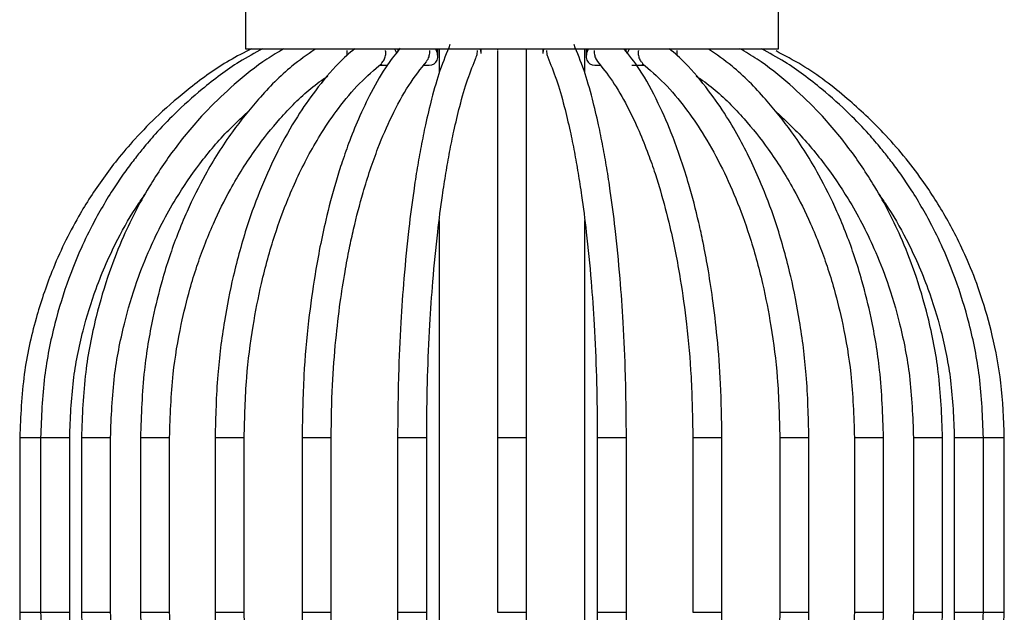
# Model space of a CAD drawing. Header units: millimetres. Extents: x 62 to 123, y 121 to 250.
# Tile 13 of 15: x 119.45 to 122.83, y 164.79 to 166.83. Entities that reach past the tile are written whole.
import ezdxf

# ---------------------------------------------------------------- set-up
doc = ezdxf.new("R2010")
doc.units = ezdxf.units.MM

msp = doc.modelspace()

# ---------------------------------------------------------------- linework, layer by layer
at = {"color": 7, "linetype": 'Continuous', "lineweight": 25}
for p, q in [((120.22665, 166.91413), (120.22665, 166.72913)), ((122.05665, 166.72913), (122.05665, 166.91413)), ((120.22665, 166.72913), (122.05665, 166.72913)), ((120.7508, 166.72191), (120.7508, 166.72913)), ((120.88659, 166.70227), (120.88659, 166.72913)), ((120.89165, 166.72913), (120.89165, 166.6451)), ((121.03571, 166.71221), (121.03571, 166.72913)), ((121.09165, 166.72913), (121.09165, 166.7226)), ((121.19165, 166.7226), (121.19165, 166.72913)), ((121.24759, 166.72913), (121.24759, 166.71221)), ((121.39165, 166.6451), (121.39165, 166.72913)), ((121.39671, 166.72913), (121.39671, 166.70227)), ((121.5325, 166.72913), (121.5325, 166.72093)), ((120.68756, 166.6726), (120.71334, 166.6726)), ((120.83925, 166.6726), (120.85693, 166.6726)), ((121.42638, 166.6726), (121.44453, 166.6726)), ((121.55312, 166.6726), (121.59575, 166.6726)), ((120.89165, 166.13967), (120.89165, 164.04838)), ((121.39165, 164.04838), (121.39165, 166.13967)), ((119.45069, 165.39395), (119.45069, 164.79395)), ((119.45069, 165.39395), (119.52241, 165.39395)), ((119.52241, 165.39395), (119.52241, 164.79395)), ((119.52241, 165.39395), (119.62241, 165.39395)), ((119.62241, 164.79395), (119.62241, 165.39395)), ((119.66271, 165.39395), (119.66271, 164.79395)), ((119.66271, 165.39395), (119.76271, 165.39395)), ((119.76271, 164.79395), (119.76271, 165.39395)), ((119.86546, 165.39395), (119.86546, 164.79395)), ((119.86546, 165.39395), (119.96546, 165.39395)), ((119.96546, 164.79395), (119.96546, 165.39395)), ((120.12181, 165.39395), (120.12181, 164.79395)), ((120.12181, 165.39395), (120.22181, 165.39395)), ((120.22181, 164.79395), (120.22181, 165.39395)), ((120.42054, 165.39395), (120.42054, 164.79395)), ((120.42054, 165.39395), (120.52054, 165.39395)), ((120.52054, 164.79395), (120.52054, 165.39395)), ((120.7486, 165.39395), (120.7486, 164.79395)), ((120.7486, 165.39395), (120.84858, 165.39395)), ((120.84858, 165.39395), (120.8486, 165.39395)), ((120.8486, 164.79395), (120.8486, 165.39395)), ((121.09165, 165.39395), (121.09165, 164.79395)), ((121.09165, 165.39395), (121.19165, 165.39395)), ((121.19165, 164.79395), (121.19165, 165.39395)), ((121.43471, 165.39395), (121.43471, 164.79395)), ((121.43471, 165.39395), (121.4358, 165.39395)), ((121.4358, 165.39395), (121.53471, 165.39395)), ((121.53471, 164.79395), (121.53471, 165.39395)), ((121.76277, 165.39395), (121.76277, 164.79395)), ((121.76277, 165.39395), (121.76709, 165.39395)), ((121.76709, 165.39395), (121.86277, 165.39395)), ((121.86277, 164.79395), (121.86277, 165.39395)), ((122.0615, 165.39395), (122.0615, 164.79395)), ((122.0615, 165.39395), (122.07105, 165.39395)), ((122.07105, 165.39395), (122.1615, 165.39395)), ((122.1615, 164.79395), (122.1615, 165.39395)), ((122.31784, 165.39395), (122.31784, 164.79395)), ((122.31784, 165.39395), (122.33439, 165.39395)), ((122.33439, 165.39395), (122.41784, 165.39395)), ((122.41784, 164.79395), (122.41784, 165.39395)), ((122.5206, 165.39395), (122.5206, 164.79395)), ((122.5206, 165.39395), (122.5456, 165.39395)), ((122.5456, 165.39395), (122.6206, 165.39395)), ((122.6206, 164.79395), (122.6206, 165.39395)), ((122.6609, 165.39395), (122.6609, 164.79395)), ((122.6609, 165.39395), (122.69545, 165.39395)), ((122.69545, 165.39395), (122.7609, 165.39395)), ((122.76057, 165.39395), (122.83261, 165.39395)), ((122.7609, 164.79395), (122.7609, 165.39395)), ((122.83261, 164.79395), (122.83261, 165.39395)), ((119.45069, 164.79395), (119.52272, 164.79395)), ((119.52241, 164.79395), (119.62241, 164.79395)), ((119.66271, 164.79395), (119.76271, 164.79395)), ((119.86546, 164.79395), (119.96546, 164.79395)), ((120.12181, 164.79395), (120.22181, 164.79395)), ((120.42054, 164.79395), (120.52054, 164.79395)), ((120.7486, 164.79395), (120.84858, 164.79395)), ((120.84858, 164.79395), (120.8486, 164.79395)), ((121.09165, 164.79395), (121.19165, 164.79395)), ((121.43471, 164.79395), (121.43472, 164.79395)), ((121.43472, 164.79395), (121.53471, 164.79395)), ((121.76277, 164.79395), (121.76709, 164.79395)), ((121.76709, 164.79395), (121.86277, 164.79395)), ((122.0615, 164.79395), (122.07105, 164.79395)), ((122.07105, 164.79395), (122.1615, 164.79395)), ((122.31784, 164.79395), (122.33439, 164.79395)), ((122.33439, 164.79395), (122.41784, 164.79395)), ((122.5206, 164.79395), (122.5456, 164.79395)), ((122.5456, 164.79395), (122.6206, 164.79395)), ((122.6609, 164.79395), (122.69545, 164.79395)), ((122.69545, 164.79395), (122.7609, 164.79395)), ((122.7609, 164.79395), (122.83261, 164.79395))]:
    msp.add_line(p, q, dxfattribs=at)
for centre, major_axis, ratio, start_param, end_param in [((120.7008, 166.7226), (0.04455, -0.04455), 0.5095254, 0.8959442, 1.2304573), ((120.83659, 166.7226), (0.04193, -0.04193), 0.6494076, 5.7072267, 7.4089228), ((120.98571, 166.7226), (0.03886, -0.03886), 0.809784, 0.6806784, 1.0210178), ((121.29759, 166.7226), (0.03886, 0.03886), 0.809784, 2.1205749, 2.4609142), ((121.44671, 166.7226), (0.04193, 0.04193), 0.6494076, 2.0158551, 3.7175513), ((121.5825, 166.7226), (0.04455, 0.04455), 0.5095254, 1.9111354, 2.2638696)]:
    msp.add_ellipse(centre, major_axis=major_axis, ratio=ratio, start_param=start_param, end_param=end_param, dxfattribs=at)
for points, knots in [([(120.24728, 166.72913), (120.22162, 166.71596), (120.1471, 166.67774), (120.04077, 166.60069), (119.93319, 166.50937), (119.85088, 166.42539), (119.78811, 166.35196), (119.72171, 166.26468), (119.64103, 166.13964), (119.56265, 165.97765), (119.50141, 165.79552), (119.45956, 165.60467), (119.45376, 165.46686), (119.45069, 165.39395)], [0, 0, 0, 0, 0.0531013, 0.1541393, 0.2406576, 0.3126443, 0.3701094, 0.4181726, 0.5141289, 0.643055, 0.7473878, 0.8663756, 1, 1, 1, 1]), ([(120.28583, 166.72913), (120.2587, 166.71455), (120.18522, 166.67505), (120.08445, 166.59803), (119.98913, 166.51328), (119.92273, 166.44376), (119.87739, 166.391), (119.84248, 166.34715), (119.80926, 166.30236), (119.7586, 166.22812), (119.68932, 166.10939), (119.62055, 165.95296), (119.567, 165.77876), (119.53021, 165.59591), (119.52511, 165.46388), (119.52241, 165.39395)], [0, 0, 0, 0, 0.0585855, 0.1586866, 0.2387832, 0.2988691, 0.3389559, 0.3689949, 0.4036382, 0.4430185, 0.5364258, 0.658547, 0.757993, 0.8718158, 1, 1, 1, 1]), ([(120.60132, 166.72913), (120.58283, 166.71314), (120.53516, 166.67191), (120.46975, 166.59203), (120.39961, 166.49139), (120.33723, 166.38096), (120.27972, 166.25536), (120.22723, 166.11211), (120.18445, 165.95772), (120.15078, 165.78573), (120.12694, 165.60061), (120.12359, 165.46582), (120.12181, 165.39395)], [0, 0, 0, 0, 0.0631604, 0.1628032, 0.2459529, 0.3454204, 0.4407647, 0.5359084, 0.653566, 0.7526197, 0.8681075, 1, 1, 1, 1]), ([(120.75787, 166.73116), (120.74308, 166.71278), (120.70791, 166.66905), (120.66012, 166.58544), (120.61589, 166.49354), (120.5822, 166.40965), (120.55663, 166.33654), (120.52971, 166.25007), (120.49712, 166.12664), (120.46554, 165.9671), (120.4409, 165.78802), (120.42409, 165.60063), (120.42177, 165.46544), (120.42055, 165.39395)], [0, 0, 0, 0, 0.0721444, 0.1716333, 0.2566927, 0.3273784, 0.3837551, 0.4308675, 0.5248572, 0.6510526, 0.7531095, 0.8694373, 1, 1, 1, 1]), ([(120.92866, 166.74315), (120.917, 166.71487), (120.8947, 166.66078), (120.86701, 166.56479), (120.84567, 166.4756), (120.82943, 166.39562), (120.81595, 166.31977), (120.80152, 166.22687), (120.78536, 166.1021), (120.7705, 165.95059), (120.75875, 165.781), (120.75041, 165.59819), (120.74924, 165.46499), (120.74862, 165.39395)], [0, 0, 0, 0, 0.1081573, 0.2069263, 0.286367, 0.3475739, 0.4051169, 0.4637625, 0.5539981, 0.6668777, 0.7620442, 0.8730927, 1, 1, 1, 1]), ([(121.53468, 165.39395), (121.53406, 165.46499), (121.5329, 165.59819), (121.52456, 165.781), (121.51281, 165.95059), (121.49795, 166.1021), (121.48179, 166.22687), (121.46736, 166.31977), (121.45388, 166.39562), (121.43764, 166.4756), (121.41629, 166.56479), (121.38861, 166.66077), (121.36631, 166.71486), (121.35465, 166.74312)], [0, 0, 0, 0, 0.1269105, 0.2379617, 0.3331306, 0.446013, 0.5362508, 0.5948979, 0.6524423, 0.7136508, 0.7930934, 0.8918648, 1, 1, 1, 1]), ([(121.86276, 165.39395), (121.86185, 165.45568), (121.86013, 165.57141), (121.84786, 165.73105), (121.83234, 165.86465), (121.81556, 165.97283), (121.7993, 166.05925), (121.77857, 166.1548), (121.74621, 166.2791), (121.6998, 166.41748), (121.64245, 166.54894), (121.58639, 166.65349), (121.54441, 166.7064), (121.52638, 166.72913)], [0, 0, 0, 0, 0.1130069, 0.2118692, 0.2965759, 0.367103, 0.4234387, 0.4705503, 0.5646686, 0.6913656, 0.7941078, 0.9115417, 1, 1, 1, 1]), ([(122.1615, 165.39395), (122.15972, 165.46582), (122.15637, 165.60061), (122.13253, 165.78573), (122.09886, 165.95772), (122.05608, 166.11211), (122.00901, 166.24057), (121.96595, 166.33809), (121.92478, 166.41903), (121.87578, 166.50276), (121.81355, 166.59203), (121.74815, 166.67191), (121.70048, 166.71314), (121.68199, 166.72913)], [0, 0, 0, 0, 0.1318861, 0.2473683, 0.3464172, 0.464069, 0.5592082, 0.6227294, 0.6864679, 0.754059, 0.8372047, 0.9368426, 1, 1, 1, 1]), ([(122.6206, 165.39395), (122.61776, 165.46903), (122.61247, 165.60893), (122.57521, 165.79932), (122.52938, 165.95433), (122.481, 166.07665), (122.43261, 166.17721), (122.37308, 166.28245), (122.29333, 166.39918), (122.19667, 166.51255), (122.09203, 166.61122), (122.00436, 166.68232), (121.94421, 166.71755), (121.92444, 166.72913)], [0, 0, 0, 0, 0.1377789, 0.2567447, 0.3568644, 0.4381077, 0.5031354, 0.567668, 0.6683154, 0.7749442, 0.8580174, 0.9533331, 1, 1, 1, 1]), ([(122.7609, 165.39395), (122.7582, 165.46388), (122.75309, 165.59591), (122.71631, 165.77876), (122.66276, 165.95296), (122.59398, 166.10939), (122.52471, 166.22812), (122.47404, 166.30236), (122.44083, 166.34715), (122.40592, 166.391), (122.36058, 166.44376), (122.29418, 166.51328), (122.19886, 166.59803), (122.09809, 166.67505), (122.02461, 166.71455), (121.99748, 166.72913)], [0, 0, 0, 0, 0.1281842, 0.242007, 0.341453, 0.4635742, 0.5569815, 0.5963618, 0.6310051, 0.6610441, 0.7011309, 0.7612168, 0.8413134, 0.9414145, 1, 1, 1, 1]), ([(120.35744, 166.72826), (120.33815, 166.71695), (120.27849, 166.68199), (120.19128, 166.61121), (120.08663, 166.51255), (119.98997, 166.39918), (119.91022, 166.28245), (119.8507, 166.17721), (119.8023, 166.07665), (119.75393, 165.95433), (119.7081, 165.79932), (119.67084, 165.60893), (119.66555, 165.46903), (119.66271, 165.39395)], [0, 0, 0, 0, 0.0455828, 0.1410069, 0.2241746, 0.3309247, 0.4316865, 0.4962925, 0.5613941, 0.6427298, 0.7429634, 0.8620644, 1, 1, 1, 1]), ([(120.46445, 166.72647), (120.43793, 166.70806), (120.36896, 166.66019), (120.27455, 166.56336), (120.17407, 166.4388), (120.09226, 166.30879), (120.032, 166.18792), (119.99262, 166.09303), (119.96405, 166.01359), (119.93474, 165.91874), (119.90313, 165.78977), (119.87268, 165.61016), (119.86805, 165.47146), (119.86547, 165.39395)], [0, 0, 0, 0, 0.0728943, 0.189535, 0.2894963, 0.4082142, 0.5001496, 0.555994, 0.6076068, 0.6622035, 0.7447696, 0.8573883, 1, 1, 1, 1]), ([(120.5759, 166.70607), (120.57598, 166.71138), (120.57607, 166.71685), (120.57514, 166.72245), (120.57512, 166.7226)], [0, 0, 0, 0, 0.9718515, 1, 1, 1, 1]), ([(120.69321, 166.67944), (120.69652, 166.68282), (120.70321, 166.68963), (120.70809, 166.70502), (120.70832, 166.71659), (120.70757, 166.72245), (120.70754, 166.7226)], [0, 0, 0, 0, 0.3264394, 0.6586963, 0.9908245, 1, 1, 1, 1]), ([(120.84764, 166.68686), (120.84886, 166.688), (120.85395, 166.69272), (120.85839, 166.70516), (120.85948, 166.71659), (120.85896, 166.72245), (120.85894, 166.7226)], [0, 0, 0, 0, 0.1354712, 0.5619297, 0.9882231, 1, 1, 1, 1]), ([(120.84858, 165.39395), (120.84919, 165.4636), (120.85033, 165.59427), (120.85847, 165.77364), (120.86997, 165.94033), (120.88452, 166.08924), (120.90032, 166.21162), (120.9144, 166.30246), (120.92752, 166.37635), (120.94323, 166.45378), (120.96359, 166.53876), (120.98918, 166.62756), (121.00903, 166.67559), (121.01914, 166.70006)], [0, 0, 0, 0, 0.1272514, 0.2387187, 0.3343884, 0.4482035, 0.5389195, 0.5979805, 0.6560611, 0.7173789, 0.7971476, 0.8966352, 1, 1, 1, 1]), ([(121.01804, 166.70061), (121.01892, 166.70215), (121.02258, 166.70855), (121.02296, 166.71659), (121.02271, 166.72245), (121.0227, 166.7226)], [0, 0, 0, 0, 0.2343901, 0.9794176, 1, 1, 1, 1]), ([(121.09165, 166.72095), (121.09165, 166.68339), (121.09165, 166.61288), (121.09165, 166.49074), (121.09165, 166.39167), (121.09165, 166.32059), (121.09165, 166.23622), (121.09165, 166.11529), (121.09165, 165.95864), (121.09165, 165.78246), (121.09165, 165.59783), (121.09165, 165.46449), (121.09165, 165.39395)], [0, 0, 0, 0, 0.1469015, 0.2757652, 0.3444157, 0.3992326, 0.4450629, 0.53655, 0.6595051, 0.7590206, 0.8725246, 1, 1, 1, 1]), ([(121.19165, 165.39395), (121.19165, 165.45487), (121.19165, 165.56908), (121.19165, 165.72652), (121.19165, 165.85819), (121.19165, 165.96469), (121.19165, 166.04969), (121.19165, 166.14343), (121.19165, 166.26481), (121.19165, 166.39918), (121.19165, 166.52629), (121.19165, 166.63549), (121.19165, 166.69264), (121.19165, 166.72135)], [0, 0, 0, 0, 0.1100948, 0.2063801, 0.2888504, 0.3574889, 0.4122914, 0.4581126, 0.5495826, 0.6724985, 0.77198, 0.8854657, 1, 1, 1, 1]), ([(121.26061, 166.7226), (121.2606, 166.72245), (121.26053, 166.7209), (121.26065, 166.7137), (121.2614, 166.7058), (121.26463, 166.70076), (121.26484, 166.70043)], [0, 0, 0, 0, 0.0205905, 0.20215031, 0.94789546, 1, 1, 1, 1]), ([(121.26417, 166.70004), (121.27429, 166.67557), (121.29413, 166.62755), (121.31971, 166.53876), (121.34008, 166.45378), (121.35579, 166.37635), (121.36891, 166.30246), (121.38299, 166.21162), (121.39879, 166.08924), (121.41334, 165.94033), (121.42484, 165.77364), (121.43298, 165.59427), (121.43412, 165.4636), (121.43473, 165.39395)], [0, 0, 0, 0, 0.1033369, 0.2028276, 0.2825988, 0.3439185, 0.4020009, 0.4610637, 0.5517825, 0.6656012, 0.7612739, 0.8727447, 1, 1, 1, 1]), ([(121.42436, 166.7226), (121.42435, 166.72245), (121.42421, 166.7209), (121.42388, 166.71363), (121.42607, 166.70153), (121.43061, 166.69069), (121.43485, 166.6871), (121.43526, 166.68675)], [0, 0, 0, 0, 0.01183798, 0.11622117, 0.54496835, 0.95601441, 1, 1, 1, 1]), ([(121.57576, 166.7226), (121.57574, 166.72245), (121.57554, 166.7209), (121.57489, 166.71365), (121.57602, 166.70133), (121.58135, 166.68777), (121.58751, 166.68225), (121.59026, 166.67978)], [0, 0, 0, 0, 0.0091832, 0.0901572, 0.4227529, 0.7416171, 1, 1, 1, 1]), ([(121.70819, 166.7226), (121.70816, 166.72245), (121.70791, 166.7209), (121.70708, 166.71512), (121.70746, 166.70978), (121.70774, 166.70577)], [0, 0, 0, 0, 0.027374, 0.2687481, 1, 1, 1, 1]), ([(122.41784, 165.39395), (122.41525, 165.47146), (122.41063, 165.61016), (122.38018, 165.78977), (122.34857, 165.91874), (122.31926, 166.01359), (122.29069, 166.09303), (122.25131, 166.18792), (122.19105, 166.30879), (122.10924, 166.4388), (122.00876, 166.56337), (121.91378, 166.66071), (121.84419, 166.70897), (121.81705, 166.72779)], [0, 0, 0, 0, 0.1423735, 0.2548041, 0.3372322, 0.3917378, 0.4432644, 0.4990155, 0.5907973, 0.709317, 0.8091113, 0.9255572, 1, 1, 1, 1]), ([(122.83261, 165.39395), (122.83033, 165.45692), (122.82605, 165.57496), (122.79544, 165.7377), (122.75678, 165.87382), (122.71499, 165.98394), (122.67455, 166.07183), (122.62309, 166.16877), (122.54314, 166.29424), (122.4292, 166.43335), (122.28926, 166.56431), (122.16584, 166.65996), (122.07849, 166.70552), (122.04851, 166.72117)], [0, 0, 0, 0, 0.1164922, 0.2183809, 0.3056601, 0.3783118, 0.4363311, 0.4848266, 0.5816257, 0.7117333, 0.8170493, 0.9372007, 1, 1, 1, 1]), ([(120.22181, 165.39395), (120.22351, 165.46274), (120.2267, 165.59176), (120.24941, 165.76876), (120.28146, 165.93304), (120.3221, 166.08014), (120.3666, 166.20188), (120.4071, 166.29383), (120.44563, 166.36979), (120.49123, 166.44782), (120.54844, 166.53035), (120.61662, 166.61245), (120.66857, 166.65676), (120.69414, 166.67857)], [0, 0, 0, 0, 0.1279713, 0.2400061, 0.3360968, 0.4502832, 0.5423801, 0.6038483, 0.6655218, 0.7307222, 0.8108847, 0.9068993, 1, 1, 1, 1]), ([(120.52053, 165.39395), (120.52142, 165.45407), (120.5231, 165.56674), (120.53505, 165.72199), (120.55013, 165.85173), (120.56642, 165.95656), (120.58216, 166.04013), (120.60214, 166.13208), (120.63303, 166.25052), (120.67679, 166.38096), (120.72995, 166.50345), (120.78567, 166.60659), (120.82812, 166.65959), (120.84897, 166.68563)], [0, 0, 0, 0, 0.1110172, 0.2080788, 0.291185, 0.3603257, 0.4155042, 0.4616333, 0.5536545, 0.6770997, 0.7768156, 0.8903459, 1, 1, 1, 1]), ([(121.43439, 166.68586), (121.45197, 166.66422), (121.4879, 166.61999), (121.5356, 166.53715), (121.57635, 166.45202), (121.60779, 166.37361), (121.63188, 166.30467), (121.65748, 166.22236), (121.68873, 166.10395), (121.71916, 165.95017), (121.74299, 165.77689), (121.7593, 165.59503), (121.76158, 165.46353), (121.76278, 165.39395)], [0, 0, 0, 0, 0.0923093, 0.1886315, 0.2712636, 0.3401266, 0.3951751, 0.4412168, 0.5331771, 0.6568889, 0.7570978, 0.8714678, 1, 1, 1, 1]), ([(121.58912, 166.67862), (121.61471, 166.65679), (121.66668, 166.61246), (121.73487, 166.53035), (121.79937, 166.43727), (121.85759, 166.33413), (121.91159, 166.21588), (121.9612, 166.08014), (122.00185, 165.93304), (122.0339, 165.76876), (122.05661, 165.59176), (122.0598, 165.46274), (122.0615, 165.39395)], [0, 0, 0, 0, 0.0931561, 0.1891703, 0.2693323, 0.3653677, 0.4576228, 0.5497192, 0.663905, 0.7599952, 0.8720294, 1, 1, 1, 1]), ([(119.96546, 165.39395), (119.9679, 165.46723), (119.97226, 165.59849), (120.00095, 165.76853), (120.03082, 165.89085), (120.05851, 165.98069), (120.08543, 166.05568), (120.1224, 166.14495), (120.17882, 166.25835), (120.25499, 166.37971), (120.34806, 166.49513), (120.43091, 166.58096), (120.48963, 166.62194), (120.50948, 166.63579)], [0, 0, 0, 0, 0.1444069, 0.2586467, 0.3426938, 0.3984129, 0.4507124, 0.5073533, 0.6006268, 0.7208259, 0.8219632, 0.9398255, 1, 1, 1, 1]), ([(121.77383, 166.63579), (121.79368, 166.62194), (121.8524, 166.58096), (121.93525, 166.49513), (122.02831, 166.37971), (122.10449, 166.25835), (122.16091, 166.14495), (122.19787, 166.05568), (122.22479, 165.98069), (122.25249, 165.89085), (122.28236, 165.76853), (122.31105, 165.59849), (122.31541, 165.46723), (122.31784, 165.39395)], [0, 0, 0, 0, 0.0601745, 0.1780368, 0.2791741, 0.3993732, 0.4926467, 0.5492876, 0.6015871, 0.6573062, 0.7413533, 0.8555931, 1, 1, 1, 1]), ([(119.76271, 165.39395), (119.76538, 165.46471), (119.77036, 165.59653), (119.80543, 165.77578), (119.84853, 165.92157), (119.89396, 166.03646), (119.93932, 166.13072), (119.995, 166.22924), (120.06959, 166.33805), (120.15585, 166.4405), (120.21755, 166.49718), (120.24251, 166.52011)], [0, 0, 0, 0, 0.1628872, 0.303469, 0.4217258, 0.5176421, 0.59438, 0.6704987, 0.7891337, 0.914705, 1, 1, 1, 1]), ([(122.0408, 166.52011), (122.06575, 166.49718), (122.12746, 166.4405), (122.21372, 166.33805), (122.28831, 166.22924), (122.34398, 166.13072), (122.38935, 166.03646), (122.43478, 165.92157), (122.47787, 165.77578), (122.51294, 165.59653), (122.51792, 165.46471), (122.5206, 165.39395)], [0, 0, 0, 0, 0.08529503, 0.2108663, 0.3295013, 0.40561999, 0.48235793, 0.57827418, 0.69653095, 0.8371128, 1, 1, 1, 1]), ([(119.62241, 165.39395), (119.62493, 165.45938), (119.62969, 165.58291), (119.66406, 165.75398), (119.71404, 165.91702), (119.77852, 166.06323), (119.84022, 166.17042), (119.8753, 166.22115), (119.88373, 166.23335)], [0, 0, 0, 0, 0.2184379, 0.4124281, 0.5819512, 0.7902202, 0.9495725, 1, 1, 1, 1]), ([(122.39957, 166.23335), (122.40801, 166.22115), (122.44309, 166.17042), (122.50478, 166.06323), (122.56927, 165.91702), (122.61924, 165.75398), (122.65361, 165.58291), (122.65837, 165.45938), (122.6609, 165.39395)], [0, 0, 0, 0, 0.0504275, 0.2097798, 0.4180488, 0.5875719, 0.7815621, 1, 1, 1, 1]), ([(119.45069, 164.79395), (119.45294, 164.73143), (119.45716, 164.61423), (119.48734, 164.45261), (119.52547, 164.3174), (119.56667, 164.20797), (119.60655, 164.12059), (119.6573, 164.02418), (119.73614, 163.89925), (119.84867, 163.76076), (119.98647, 163.62936), (120.14027, 163.51215), (120.26137, 163.44943), (120.32539, 163.41628)], [0, 0, 0, 0, 0.108686, 0.2037429, 0.2851654, 0.3529371, 0.4070531, 0.4522936, 0.5426015, 0.6639716, 0.7622075, 0.874279, 1, 1, 1, 1]), ([(119.52241, 164.79395), (119.52507, 164.72452), (119.5301, 164.59343), (119.56637, 164.41184), (119.61918, 164.23876), (119.687, 164.08325), (119.75532, 163.96509), (119.8053, 163.89116), (119.83807, 163.84653), (119.87252, 163.80281), (119.91727, 163.75018), (119.98286, 163.68082), (120.07679, 163.59573), (120.20287, 163.5005), (120.30412, 163.44625), (120.3593, 163.41668)], [0, 0, 0, 0, 0.1207933, 0.2280506, 0.3217579, 0.4368273, 0.5248361, 0.5619376, 0.5945731, 0.6228712, 0.660659, 0.7172775, 0.7927383, 0.8870365, 1, 1, 1, 1]), ([(119.8837, 163.95445), (119.87415, 163.96839), (119.83827, 164.02069), (119.77626, 164.12919), (119.71273, 164.27458), (119.66345, 164.43653), (119.62959, 164.60639), (119.62489, 164.72901), (119.62241, 164.79395)], [0, 0, 0, 0, 0.0574612, 0.2156454, 0.4223802, 0.5906458, 0.7831919, 1, 1, 1, 1]), ([(119.66271, 164.79395), (119.66551, 164.71941), (119.67072, 164.58051), (119.70746, 164.39143), (119.75265, 164.23741), (119.80035, 164.11581), (119.84808, 164.01577), (119.9068, 163.91101), (119.98547, 163.79466), (120.08094, 163.68165), (120.18406, 163.58253), (120.29492, 163.49375), (120.3803, 163.44396), (120.42553, 163.41758)], [0, 0, 0, 0, 0.1299083, 0.2420749, 0.3364698, 0.4130642, 0.4743717, 0.5352153, 0.6301035, 0.7306266, 0.8089382, 0.8987812, 1, 1, 1, 1]), ([(120.24296, 163.6669), (120.21595, 163.692), (120.15264, 163.75086), (120.06529, 163.8555), (119.99172, 163.96398), (119.93681, 164.06205), (119.89208, 164.15582), (119.84729, 164.27004), (119.80481, 164.41488), (119.77025, 164.59287), (119.76534, 164.72372), (119.76271, 164.79395)], [0, 0, 0, 0, 0.0926545, 0.2172248, 0.3349115, 0.4104154, 0.4865366, 0.5816858, 0.6989904, 0.8384347, 1, 1, 1, 1]), ([(119.86547, 164.79395), (119.86804, 164.71654), (119.87266, 164.57815), (119.90294, 164.39916), (119.93423, 164.27111), (119.96307, 164.17732), (119.99109, 164.0989), (120.02979, 164.00489), (120.08913, 163.88472), (120.16989, 163.75529), (120.26889, 163.63042), (120.38243, 163.51516), (120.47278, 163.45259), (120.52094, 163.41923)], [0, 0, 0, 0, 0.1353218, 0.2419338, 0.3197791, 0.3708623, 0.4191597, 0.4715832, 0.5581773, 0.670149, 0.7644185, 0.8744135, 1, 1, 1, 1]), ([(120.50907, 163.55245), (120.48717, 163.56796), (120.4268, 163.61072), (120.34285, 163.69857), (120.251, 163.81397), (120.17586, 163.93491), (120.12028, 164.04765), (120.08397, 164.13609), (120.05757, 164.21011), (120.03032, 164.29896), (120.00076, 164.42041), (119.97223, 164.58984), (119.96789, 164.72078), (119.96546, 164.79395)], [0, 0, 0, 0, 0.0666467, 0.1837177, 0.2841689, 0.4035399, 0.4960418, 0.5520211, 0.6035391, 0.6584445, 0.7418884, 0.8557487, 1, 1, 1, 1]), ([(120.12181, 164.79395), (120.12357, 164.7226), (120.12686, 164.58877), (120.15037, 164.40493), (120.18357, 164.23405), (120.2258, 164.08038), (120.27244, 163.952), (120.31542, 163.85387), (120.35683, 163.77192), (120.40597, 163.68766), (120.46755, 163.59846), (120.54582, 163.50427), (120.60751, 163.45101), (120.64056, 163.42249)], [0, 0, 0, 0, 0.125276, 0.2349678, 0.3290478, 0.4407936, 0.5315198, 0.5926062, 0.6543115, 0.7197259, 0.7987625, 0.892215, 1, 1, 1, 1]), ([(120.70324, 163.5004), (120.67345, 163.5261), (120.61787, 163.57405), (120.54639, 163.66021), (120.48233, 163.75323), (120.42397, 163.85714), (120.36994, 163.97637), (120.32072, 164.11222), (120.2806, 164.25865), (120.24901, 164.42185), (120.22662, 164.5976), (120.22348, 164.72567), (120.22181, 164.79395)], [0, 0, 0, 0, 0.1075568, 0.2006524, 0.2794175, 0.375533, 0.4673588, 0.5580965, 0.6701672, 0.7644707, 0.8744173, 1, 1, 1, 1]), ([(120.42055, 164.79395), (120.42145, 164.73266), (120.42314, 164.61776), (120.43524, 164.45923), (120.45053, 164.32653), (120.46708, 164.21903), (120.48311, 164.13312), (120.50355, 164.0381), (120.53546, 163.91436), (120.58129, 163.77652), (120.63782, 163.64491), (120.70138, 163.5267), (120.75186, 163.46278), (120.77859, 163.42895)], [0, 0, 0, 0, 0.1082957, 0.2030335, 0.284203, 0.3517817, 0.4057581, 0.4509011, 0.5410903, 0.6624904, 0.760932, 0.8734499, 1, 1, 1, 1]), ([(120.8546, 163.49393), (120.83384, 163.51984), (120.79493, 163.5684), (120.74464, 163.65652), (120.70442, 163.74175), (120.67339, 163.82002), (120.64962, 163.88877), (120.62435, 163.97079), (120.59353, 164.08869), (120.56352, 164.24161), (120.54003, 164.41377), (120.52395, 164.59435), (120.52171, 164.72488), (120.52053, 164.79395)], [0, 0, 0, 0, 0.1081982, 0.2028474, 0.2840401, 0.3516988, 0.4057788, 0.4510183, 0.5413809, 0.662929, 0.761378, 0.8737344, 1, 1, 1, 1]), ([(120.74862, 164.79395), (120.74924, 164.72342), (120.75039, 164.59118), (120.7586, 164.40964), (120.77019, 164.24115), (120.78486, 164.09033), (120.80087, 163.96563), (120.81528, 163.87211), (120.82886, 163.79527), (120.84514, 163.71473), (120.86629, 163.62588), (120.89436, 163.52816), (120.91714, 163.47219), (120.92951, 163.44182)], [0, 0, 0, 0, 0.1256604, 0.235616, 0.3298446, 0.4416093, 0.5313191, 0.5901385, 0.6482764, 0.7100764, 0.7887883, 0.8854091, 1, 1, 1, 1]), ([(121.02148, 163.48107), (121.01017, 163.50876), (120.98935, 163.55977), (120.96289, 163.65182), (120.9427, 163.73654), (120.92694, 163.81455), (120.91374, 163.88943), (120.89968, 163.98087), (120.88402, 164.10317), (120.86966, 164.25139), (120.85833, 164.41699), (120.85031, 164.59511), (120.84918, 164.72481), (120.84858, 164.79395)], [0, 0, 0, 0, 0.1149475, 0.2117456, 0.2903639, 0.3519518, 0.4102833, 0.4691652, 0.5588094, 0.6708501, 0.7650234, 0.8747443, 1, 1, 1, 1]), ([(121.19165, 163.46144), (121.19165, 163.48886), (121.19165, 163.54024), (121.19165, 163.63248), (121.19165, 163.72115), (121.19165, 163.80214), (121.19165, 163.87296), (121.19165, 163.95704), (121.19165, 164.07741), (121.19165, 164.23318), (121.19165, 164.40822), (121.19165, 164.59156), (121.19165, 164.72393), (121.19165, 164.79395)], [0, 0, 0, 0, 0.1087411, 0.2038099, 0.2852263, 0.3529795, 0.4070788, 0.4523114, 0.5426067, 0.6639574, 0.7621724, 0.874192, 1, 1, 1, 1]), ([(121.43473, 164.79395), (121.43413, 164.72481), (121.433, 164.59511), (121.42498, 164.41699), (121.41365, 164.25139), (121.39929, 164.10317), (121.38363, 163.98087), (121.36957, 163.88943), (121.35637, 163.81455), (121.3406, 163.73654), (121.32042, 163.65182), (121.29396, 163.55977), (121.27313, 163.50876), (121.26183, 163.48107)], [0, 0, 0, 0, 0.1252557, 0.2349766, 0.3291499, 0.4411906, 0.5308348, 0.5897167, 0.6480482, 0.7096361, 0.7882544, 0.8850525, 1, 1, 1, 1]), ([(121.3538, 163.44182), (121.36616, 163.47219), (121.38895, 163.52816), (121.41702, 163.62588), (121.43817, 163.71473), (121.45445, 163.79527), (121.46802, 163.87211), (121.48244, 163.96563), (121.49844, 164.09033), (121.51311, 164.24115), (121.5247, 164.40964), (121.53292, 164.59118), (121.53407, 164.72342), (121.53468, 164.79395)], [0, 0, 0, 0, 0.1145909, 0.2112117, 0.2899236, 0.3517236, 0.4098615, 0.4686809, 0.5583907, 0.6701554, 0.764384, 0.8743396, 1, 1, 1, 1]), ([(121.50472, 163.42895), (121.52788, 163.45788), (121.57128, 163.51207), (121.62646, 163.60843), (121.67008, 163.70056), (121.70334, 163.78425), (121.72858, 163.85715), (121.75513, 163.94329), (121.78726, 164.06614), (121.8184, 164.22475), (121.84269, 164.40267), (121.85927, 164.58876), (121.86155, 164.72298), (121.86276, 164.79395)], [0, 0, 0, 0, 0.1093015, 0.2048002, 0.2864483, 0.3543009, 0.4084211, 0.4536446, 0.5438644, 0.6650065, 0.7629797, 0.8746554, 1, 1, 1, 1]), ([(122.0615, 164.79395), (122.05982, 164.72567), (122.05668, 164.5976), (122.0343, 164.42185), (122.00271, 164.25865), (121.96258, 164.11222), (121.91337, 163.97637), (121.85934, 163.85714), (121.80098, 163.75323), (121.73691, 163.66021), (121.66544, 163.57405), (121.60986, 163.5261), (121.58006, 163.5004)], [0, 0, 0, 0, 0.1255827, 0.2355293, 0.3298328, 0.4419035, 0.5326412, 0.624467, 0.7205825, 0.7993476, 0.8924432, 1, 1, 1, 1]), ([(121.64275, 163.42249), (121.67579, 163.45101), (121.73748, 163.50427), (121.81576, 163.59846), (121.88533, 163.69925), (121.94789, 163.81038), (122.00543, 163.93703), (122.05751, 164.08037), (122.09974, 164.23406), (122.13294, 164.40493), (122.15644, 164.58877), (122.15974, 164.7226), (122.1615, 164.79395)], [0, 0, 0, 0, 0.1077901, 0.2012471, 0.2802875, 0.376612, 0.4684547, 0.5591853, 0.6709364, 0.765021, 0.874718, 1, 1, 1, 1]), ([(121.76236, 163.41923), (121.81052, 163.45259), (121.90087, 163.51516), (122.01442, 163.63042), (122.11342, 163.75529), (122.19418, 163.88472), (122.25352, 164.00489), (122.29222, 164.0989), (122.32024, 164.17732), (122.34908, 164.27111), (122.38036, 164.39916), (122.41065, 164.57815), (122.41526, 164.71654), (122.41784, 164.79395)], [0, 0, 0, 0, 0.1255865, 0.2355815, 0.329851, 0.4418227, 0.5284168, 0.5808403, 0.6291377, 0.6802209, 0.7580662, 0.8646782, 1, 1, 1, 1]), ([(122.31784, 164.79395), (122.31542, 164.72078), (122.31108, 164.58984), (122.28255, 164.42041), (122.25298, 164.29896), (122.22574, 164.21011), (122.19934, 164.13609), (122.16302, 164.04765), (122.10744, 163.93491), (122.0323, 163.81397), (121.94045, 163.69857), (121.8565, 163.61072), (121.79613, 163.56796), (121.77423, 163.55245)], [0, 0, 0, 0, 0.1442513, 0.2581116, 0.3415555, 0.3964609, 0.4479789, 0.5039582, 0.5964601, 0.7158311, 0.8162823, 0.9333533, 1, 1, 1, 1]), ([(121.85778, 163.41758), (121.90301, 163.44396), (121.98839, 163.49375), (122.09924, 163.58253), (122.20237, 163.68165), (122.29784, 163.79466), (122.37651, 163.91101), (122.43523, 164.01577), (122.48295, 164.11581), (122.53066, 164.23741), (122.57585, 164.39143), (122.61259, 164.58051), (122.6178, 164.71941), (122.6206, 164.79395)], [0, 0, 0, 0, 0.1012188, 0.1910618, 0.2693734, 0.3698965, 0.4647847, 0.5256283, 0.5869358, 0.6635302, 0.7579251, 0.8700917, 1, 1, 1, 1]), ([(121.92401, 163.41668), (121.97919, 163.44625), (122.08044, 163.5005), (122.20651, 163.59573), (122.30045, 163.68082), (122.36603, 163.75018), (122.41078, 163.80281), (122.44524, 163.84653), (122.47801, 163.89116), (122.52799, 163.96509), (122.59631, 164.08325), (122.66413, 164.23876), (122.71694, 164.41184), (122.75321, 164.59343), (122.75823, 164.72452), (122.7609, 164.79395)], [0, 0, 0, 0, 0.1129635, 0.2072617, 0.2827225, 0.339341, 0.3771288, 0.4054269, 0.4380624, 0.4751639, 0.5631727, 0.6782421, 0.7719494, 0.8792067, 1, 1, 1, 1]), ([(121.95792, 163.41628), (122.01335, 163.44459), (122.11734, 163.49771), (122.25061, 163.59305), (122.35661, 163.68477), (122.43791, 163.76852), (122.49985, 163.84176), (122.56537, 163.92871), (122.64494, 164.05318), (122.72223, 164.21424), (122.78261, 164.3952), (122.82388, 164.58473), (122.82959, 164.72157), (122.83261, 164.79395)], [0, 0, 0, 0, 0.108593, 0.2036984, 0.2851398, 0.3529069, 0.4070096, 0.4522535, 0.5425766, 0.6639469, 0.76217, 0.8741933, 1, 1, 1, 1]), ([(122.5206, 164.79395), (122.51796, 164.72372), (122.51306, 164.59287), (122.47849, 164.41488), (122.43601, 164.27004), (122.39123, 164.15582), (122.3465, 164.06205), (122.29158, 163.96398), (122.21802, 163.8555), (122.13067, 163.75086), (122.06735, 163.692), (122.04034, 163.6669)], [0, 0, 0, 0, 0.1615653, 0.3010096, 0.4183142, 0.5134634, 0.5895846, 0.6650885, 0.7827752, 0.9073455, 1, 1, 1, 1]), ([(122.6609, 164.79395), (122.65841, 164.72901), (122.65372, 164.60639), (122.61985, 164.43653), (122.57058, 164.27458), (122.50705, 164.12919), (122.44503, 164.02069), (122.40916, 163.96839), (122.3996, 163.95445)], [0, 0, 0, 0, 0.2168081, 0.4093542, 0.5776198, 0.7843546, 0.9425388, 1, 1, 1, 1])]:
    msp.add_open_spline(points, degree=3, knots=knots, dxfattribs=at)

doc.saveas('drawing.dxf')
